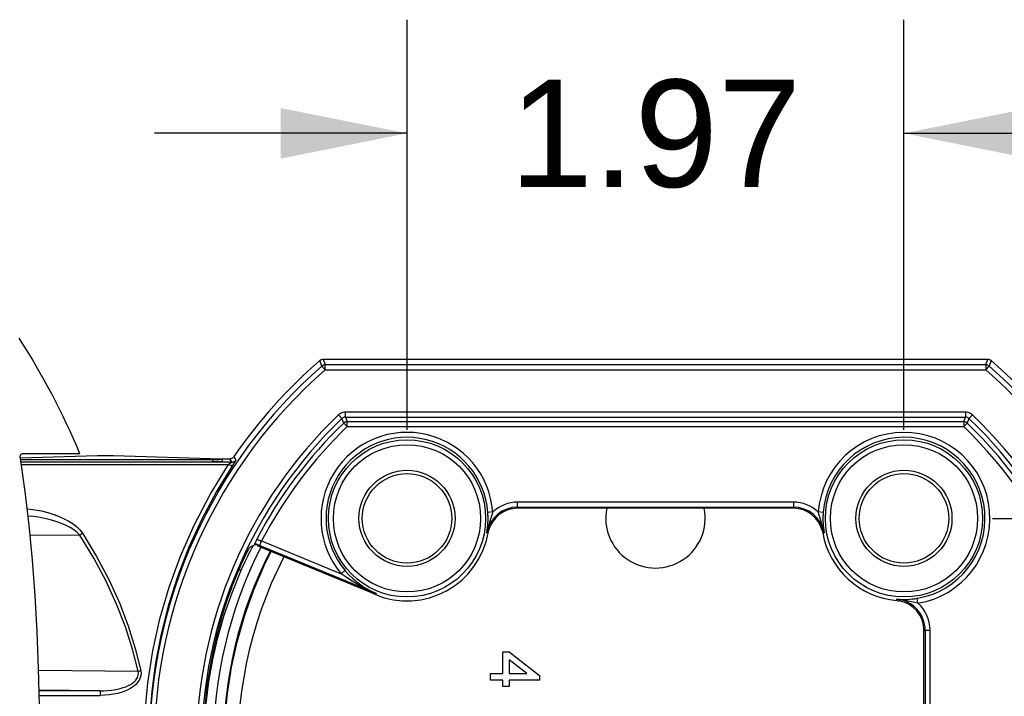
# Model space of a CAD drawing. Header units: inches. Extents: x 0 to 85, y 0 to 55.
# Tile 11 of 115: x 43.4 to 47.3, y 7.4 to 10.1. Entities that reach past the tile are written whole.
import ezdxf

# ---------------------------------------------------------------- set-up
doc = ezdxf.new("R2010")
doc.units = ezdxf.units.IN
doc.header["$LTSCALE"] = 4.675
doc.header["$MEASUREMENT"] = 0
doc.layers.get('0').update_dxf_attribs({"linetype": 'CONTINUOUS'})
for name, color, linetype in [('_15034', 7, 'CONTINUOUS'), ('_15875', 7, 'CONTINUOUS'), ('_52387', 7, 'CONTINUOUS'), ('_56254', 7, 'CONTINUOUS'), ('_62843', 7, 'CONTINUOUS')]:
    doc.layers.add(name, color=color, linetype=linetype)
doc.styles.get("Standard").update_dxf_attribs({"font": 'arial.ttf'})
doc.dimstyles.new('DIMSTYLE_1', dxfattribs={"dimtxt": 0.425, "dimasz": 0.5, "dimexe": 0.09, "dimexo": 0.07, "dimgap": 0.0425, "dimtad": 0, "dimtih": 1, "dimtoh": 1, "dimdec": 3, "dimzin": 4, "dimdsep": 46, "dimtxsty": 'Standard', "dimblk": '_FILLED', "dimblk1": '_FILLED', "dimblk2": '_FILLED', "dimcen": 0.09, "dimadec": 3, "dimazin": 1, "dimtfac": 1, "dimtdec": 3, "dimtofl": 0, "dimtmove": 0, "dimatfit": 3, "dimldrblk": '_FILLED', "dimfxl": 0, "dimtolj": 1, "dimtzin": 4, "dimarcsym": 0})

# ---------------------------------------------------------------- blocks, each defined once
blk = doc.blocks.new('_FILLED')
at = {"color": 0, "linetype": 'ByBlock'}
blk.add_solid([(0, 0), (-1, 0.2), (-1, -0.2)], dxfattribs=at)
blk = doc.blocks.new('*D8')
at = {"color": 2, "linetype": 'Continuous'}
for p, q in [((48.7565, 8.0899), (48.7565, 9.0899)), ((47.2585, 8.0899), (49.2065, 8.0899)), ((47.2585, 6.2789), (49.2065, 6.2789)), ((48.7565, 6.2789), (48.7565, 5.2789))]:
    blk.add_line(p, q, dxfattribs=at)
at = {"color": 2, "linetype": 'Continuous', "xscale": 0.5, "yscale": 0.5, "zscale": 0.5}
for p, rotation in [((48.7565, 8.0899), 270), ((48.7565, 6.2789), 90)]:
    blk.add_blockref('_FILLED', p, dxfattribs=dict(at, rotation=rotation))
at = {"color": 2, "linetype": 'Continuous', "insert": (48.7565, 7.3969), "char_height": 0.425, "width": 1.154926, "attachment_point": 2, "line_spacing_factor": 0.9}
blk.add_mtext('1.81', dxfattribs=at)
blk = doc.blocks.new('*D9')
at = {"color": 2, "linetype": 'Continuous'}
for p, q in [((44.94, 8.4399), (44.94, 10.0647)), ((46.9085, 8.4399), (46.9085, 10.0647)), ((44.94, 9.6147), (43.94, 9.6147)), ((46.9085, 9.6147), (47.9085, 9.6147))]:
    blk.add_line(p, q, dxfattribs=at)
at = {"color": 2, "linetype": 'Continuous', "xscale": 0.5, "yscale": 0.5, "zscale": 0.5}
blk.add_blockref('_FILLED', (44.94, 9.6147), dxfattribs=at)
at = {"color": 2, "linetype": 'Continuous', "xscale": 0.5, "yscale": 0.5, "zscale": 0.5, "rotation": 180}
blk.add_blockref('_FILLED', (46.9085, 9.6147), dxfattribs=at)
at = {"color": 2, "linetype": 'Continuous', "insert": (45.9242, 9.8272), "char_height": 0.425, "width": 1.154926, "attachment_point": 2, "line_spacing_factor": 0.9}
blk.add_mtext('1.97', dxfattribs=at)

msp = doc.modelspace()

# ---------------------------------------------------------------- linework, layer by layer
at = {"layer": '_15034', "color": 7, "linetype": 'Continuous'}
for p, q in [((45.319, 7.5607), (45.3443, 7.5607)), ((45.319, 7.4749), (45.319, 7.5607)), ((45.3443, 7.5607), (45.4654, 7.4673)), ((45.4152, 7.4749), (45.3443, 7.5296)), ((45.3443, 7.5296), (45.3443, 7.4749)), ((45.2711, 7.4749), (45.319, 7.4749)), ((45.2711, 7.4497), (45.2711, 7.4749)), ((45.319, 7.4497), (45.2711, 7.4497)), ((45.319, 7.4244), (45.319, 7.4497)), ((45.3443, 7.4749), (45.4152, 7.4749)), ((45.4654, 7.4497), (45.3443, 7.4497)), ((45.3443, 7.4497), (45.3443, 7.4244)), ((45.4654, 7.4673), (45.4654, 7.4497)), ((45.3443, 7.4244), (45.319, 7.4244))]:
    msp.add_line(p, q, dxfattribs=at)
for points in [[(44.2155, 7.1844), (44.2188, 7.2903), (44.2286, 7.3959), (44.245, 7.5007), (44.2679, 7.6043), (44.2971, 7.7064), (44.3326, 7.8062), (44.3737, 7.9026), (44.4016, 7.9585)], [(44.4522, 7.9377), (44.4494, 7.9324), (44.425, 7.8825), (44.4024, 7.8319), (44.3815, 7.7805), (44.3623, 7.7284), (44.3448, 7.6757), (44.3291, 7.6224), (44.3152, 7.5685), (44.3032, 7.5143), (44.293, 7.4601), (44.2847, 7.4057), (44.2782, 7.3512)]]:
    msp.add_lwpolyline(points, dxfattribs=at)
for centre, radius, start, end in [((45.9242, 8.0899), 0.1969, 168.334, 11.659), ((45.9242, 7.1844), 1.752, 153.1849, 206.8151), ((45.9242, 7.1844), 1.7126, 153.0622, 206.9378)]:
    msp.add_arc(centre, radius, start, end, dxfattribs=at)
at = {"layer": '_15875', "color": 7, "linetype": 'Continuous'}
msp.add_line((43.6445, 8.3458), (43.4163, 8.3458), dxfattribs=at)
for points in [[(43.4086, 8.3269), (43.4082, 8.331), (43.4081, 8.3346), (43.4085, 8.3379), (43.4092, 8.3406), (43.4104, 8.3428), (43.4119, 8.3444), (43.4139, 8.3455), (43.4163, 8.3458)], [(43.484, 7.2041), (43.4836, 7.35), (43.4807, 7.4958), (43.4752, 7.6408), (43.4672, 7.7842), (43.4566, 7.9249), (43.4434, 8.0626), (43.4274, 8.1968), (43.4086, 8.3269)]]:
    msp.add_lwpolyline(points, dxfattribs=at)
msp.add_arc((40.9214, 7.2041), 2.9528, 22.7472, 32.7972, dxfattribs=at)
at = {"layer": '_52387', "color": 7, "linetype": 'Continuous'}
for p, q in [((43.4091, 8.3235), (44.1701, 8.3235)), ((43.4105, 8.3136), (44.1701, 8.3136)), ((43.7246, 8.3375), (43.7176, 8.3374)), ((43.7327, 8.3376), (43.7246, 8.3375)), ((43.7416, 8.3376), (43.7327, 8.3376)), ((43.7508, 8.3376), (43.7416, 8.3376)), ((43.7596, 8.3376), (43.7508, 8.3376)), ((43.7678, 8.3375), (43.7596, 8.3376)), ((44.2042, 8.3245), (43.7777, 8.3374)), ((44.1701, 8.3235), (44.1792, 8.3235)), ((44.1701, 8.3235), (44.1701, 8.3136)), ((44.1792, 8.3136), (44.1701, 8.3136)), ((44.1792, 8.3235), (44.1878, 8.3235)), ((44.1878, 8.3137), (44.1792, 8.3136)), ((44.1878, 8.3235), (44.1955, 8.3236)), ((44.1955, 8.3138), (44.1878, 8.3137)), ((44.1955, 8.3236), (44.2017, 8.3237)), ((44.2017, 8.3139), (44.1955, 8.3138)), ((44.2095, 8.3143), (44.2095, 8.3241))]:
    msp.add_line(p, q, dxfattribs=at)
for points in [[(43.7176, 8.3374), (43.7146, 8.3374), (43.4086, 8.3281)], [(43.7777, 8.3374), (43.7748, 8.3374), (43.7678, 8.3375)], [(44.2017, 8.3237), (44.2042, 8.3238), (44.2063, 8.3239), (44.2078, 8.3239), (44.2089, 8.324), (44.2094, 8.3241), (44.2095, 8.3241)], [(44.2095, 8.3143), (44.2094, 8.3143), (44.2089, 8.3142), (44.2078, 8.3141), (44.2063, 8.314), (44.2042, 8.314), (44.2017, 8.3139)], [(44.2095, 8.3241), (44.2094, 8.3242), (44.2089, 8.3243), (44.2078, 8.3243), (44.2063, 8.3244), (44.2042, 8.3245)]]:
    msp.add_lwpolyline(points, dxfattribs=at)
at = {"layer": '_56254', "color": 7, "linetype": 'Continuous'}
msp.add_line((43.4109, 8.3282), (43.4086, 8.3282), dxfattribs=at)
at = {"layer": '_62843', "color": 7, "linetype": 'Continuous'}
for p, q in [((44.6027, 8.693), (44.5945, 8.715)), ((44.6074, 8.7198), (47.2411, 8.7198)), ((44.6074, 8.7198), (44.6156, 8.6978)), ((47.2328, 8.6978), (44.6156, 8.6978)), ((44.6156, 8.6782), (44.6156, 8.6978)), ((47.2328, 8.6978), (47.2411, 8.7198)), ((47.2328, 8.6978), (47.2328, 8.6782)), ((47.254, 8.715), (47.2458, 8.693)), ((44.6156, 8.6782), (44.6027, 8.693)), ((44.6156, 8.6782), (47.2328, 8.6782)), ((47.2458, 8.693), (47.2328, 8.6782)), ((47.1524, 8.5103), (44.696, 8.5103)), ((44.696, 8.4907), (44.696, 8.5103)), ((47.1524, 8.5103), (47.1524, 8.4907)), ((44.6688, 8.4994), (44.6824, 8.4852)), ((44.6896, 8.4673), (44.6824, 8.4852)), ((44.6896, 8.4673), (44.7032, 8.4531)), ((44.696, 8.4907), (47.1524, 8.4907)), ((44.696, 8.4907), (44.7032, 8.4728)), ((47.1453, 8.4728), (44.7032, 8.4728)), ((44.7032, 8.4531), (44.7032, 8.4728)), ((47.1453, 8.4728), (47.1524, 8.4907)), ((47.1453, 8.4728), (47.1453, 8.4531)), ((47.1589, 8.4673), (47.1453, 8.4531)), ((47.166, 8.4852), (47.1589, 8.4673)), ((47.166, 8.4852), (47.1796, 8.4994)), ((44.7032, 8.4531), (47.1453, 8.4531)), ((44.2456, 8.3122), (43.4107, 8.3122)), ((44.1496, 8.3261), (44.2383, 8.3261)), ((44.2456, 8.3122), (44.2383, 8.3261)), ((44.2565, 8.3121), (44.2498, 8.302)), ((44.2545, 8.3347), (44.2619, 8.3208)), ((43.4121, 8.3027), (44.2335, 8.3027)), ((44.236, 8.3047), (44.2335, 8.3027)), ((46.4706, 8.1541), (45.3778, 8.1541)), ((45.3778, 8.1296), (45.3778, 8.1541)), ((46.4706, 8.1541), (46.4706, 8.1296)), ((45.2797, 8.1151), (45.26, 8.1136)), ((45.3778, 8.1345), (46.4706, 8.1345)), ((46.4706, 8.1296), (45.3778, 8.1296)), ((46.5884, 8.1136), (46.5688, 8.1151)), ((45.2616, 8.0321), (45.262, 8.0343)), ((45.2619, 8.0336), (45.2628, 8.0386)), ((45.2622, 8.0356), (45.2627, 8.038)), ((45.2628, 8.0386), (45.2634, 8.0417)), ((46.5849, 8.0423), (46.5849, 8.0423)), ((46.5849, 8.0423), (46.5851, 8.0417)), ((46.5851, 8.0417), (46.5855, 8.0393)), ((46.5851, 8.0417), (46.5858, 8.038)), ((46.5855, 8.0393), (46.5859, 8.0372)), ((46.5858, 8.038), (46.586, 8.0367)), ((46.5859, 8.0372), (46.5864, 8.0347)), ((46.5862, 8.036), (46.5867, 8.0332)), ((43.6437, 8.0237), (43.4473, 8.0215)), ((44.3565, 7.9823), (44.364, 8.0005)), ((44.364, 8.0005), (44.6793, 7.8707)), ((45.2616, 8.0321), (45.2565, 8.033)), ((46.5867, 8.0332), (46.5869, 8.0321)), ((46.5869, 8.0321), (46.5919, 8.033)), ((44.3162, 7.9745), (44.3273, 7.9807)), ((44.3273, 7.9807), (44.3385, 7.9868)), ((44.3433, 7.9878), (44.3372, 7.9903)), ((44.3385, 7.9868), (44.3372, 7.9903)), ((44.3385, 7.9868), (44.3494, 7.9849)), ((44.3497, 7.9851), (44.3433, 7.9878)), ((44.3494, 7.9849), (44.3494, 7.98)), ((44.3593, 7.9759), (44.3494, 7.98)), ((44.8176, 7.7925), (44.3497, 7.9851)), ((44.7967, 7.7959), (44.3593, 7.9759)), ((44.2468, 7.7955), (44.2829, 7.8843)), ((44.2829, 7.8843), (44.2724, 7.8843)), ((44.6943, 7.8834), (44.6793, 7.8707)), ((44.7998, 7.7945), (44.7967, 7.7959)), ((44.8032, 7.793), (44.7998, 7.7945)), ((44.8069, 7.7914), (44.8032, 7.793)), ((44.8111, 7.7896), (44.8069, 7.7914)), ((44.8156, 7.7878), (44.8111, 7.7896)), ((44.8176, 7.7925), (44.8156, 7.7878)), ((46.8796, 7.7644), (46.88, 7.7696)), ((46.8796, 7.7644), (46.8818, 7.7642)), ((46.88, 7.7696), (46.8815, 7.7695)), ((46.8958, 7.7678), (46.88, 7.7696)), ((46.8811, 7.7643), (46.8861, 7.7638)), ((46.884, 7.764), (46.8862, 7.7638)), ((46.8861, 7.7638), (46.8893, 7.7635)), ((46.8862, 7.7638), (46.8887, 7.7635)), ((46.8893, 7.7635), (46.8899, 7.7634)), ((46.9639, 7.7538), (46.9607, 7.7733)), ((46.9876, 7.6468), (47.0121, 7.6468)), ((46.9876, 6.722), (46.9876, 7.6468)), ((46.9924, 7.6468), (46.9924, 6.722)), ((47.0121, 6.722), (47.0121, 7.6468)), ((43.4808, 7.4887), (43.8746, 7.4842)), ((43.7249, 7.4067), (43.4824, 7.4094)), ((43.7249, 7.4067), (43.4825, 7.4067)), ((43.4828, 7.3889), (43.7249, 7.3889)), ((43.7249, 7.4067), (43.7249, 7.3889))]:
    msp.add_line(p, q, dxfattribs=at)
for points in [[(44.5945, 8.715), (44.5963, 8.7164), (44.5984, 8.7176), (44.6005, 8.7186), (44.6027, 8.7193), (44.6051, 8.7197), (44.6074, 8.7198)], [(44.6156, 8.6978), (44.6133, 8.6977), (44.611, 8.6973), (44.6087, 8.6966), (44.6066, 8.6956), (44.6045, 8.6944), (44.6027, 8.693)], [(47.2458, 8.693), (47.2439, 8.6944), (47.2419, 8.6956), (47.2398, 8.6966), (47.2375, 8.6973), (47.2352, 8.6977), (47.2328, 8.6978)], [(47.2411, 8.7198), (47.2434, 8.7197), (47.2457, 8.7193), (47.248, 8.7186), (47.2501, 8.7176), (47.2521, 8.7164), (47.254, 8.715)], [(44.696, 8.5103), (44.691, 8.51), (44.6861, 8.5091), (44.6814, 8.5075), (44.6769, 8.5054), (44.6727, 8.5027), (44.6688, 8.4994)], [(47.1796, 8.4994), (47.1758, 8.5027), (47.1716, 8.5054), (47.1671, 8.5075), (47.1623, 8.5091), (47.1575, 8.51), (47.1524, 8.5103)], [(44.696, 8.4907), (44.6935, 8.4905), (44.6911, 8.49), (44.6887, 8.4892), (44.6864, 8.4882), (44.6843, 8.4868), (44.6824, 8.4852)], [(44.7032, 8.4728), (44.7007, 8.4726), (44.6982, 8.4721), (44.6959, 8.4714), (44.6936, 8.4703), (44.6915, 8.4689), (44.6896, 8.4673)], [(47.1589, 8.4673), (47.157, 8.4689), (47.1549, 8.4703), (47.1526, 8.4714), (47.1502, 8.4721), (47.1478, 8.4726), (47.1453, 8.4728)], [(47.166, 8.4852), (47.1641, 8.4868), (47.162, 8.4882), (47.1598, 8.4892), (47.1574, 8.49), (47.1549, 8.4905), (47.1524, 8.4907)], [(44.2456, 8.3122), (44.2454, 8.312), (44.2448, 8.3115), (44.2437, 8.3106), (44.2423, 8.3095), (44.2405, 8.3081), (44.236, 8.3047)], [(44.2383, 8.3261), (44.2415, 8.3264), (44.2446, 8.3272), (44.2475, 8.3284), (44.2501, 8.3301), (44.2525, 8.3322), (44.2545, 8.3347)], [(44.2456, 8.3122), (44.2488, 8.3125), (44.2519, 8.3133), (44.2548, 8.3145), (44.2575, 8.3162), (44.2599, 8.3183), (44.2619, 8.3208)], [(44.2619, 8.3208), (44.2616, 8.3202), (44.2606, 8.3186), (44.2589, 8.3158), (44.2565, 8.3121)], [(44.2335, 6.0661), (44.1605, 6.1856), (44.0969, 6.3069), (44.0431, 6.429), (43.9981, 6.5523), (43.9615, 6.6774), (43.9331, 6.8033), (43.913, 6.9295), (43.901, 7.0562), (43.897, 7.184), (43.901, 7.3119), (43.913, 7.4389), (43.9331, 7.5654), (43.9615, 7.6916), (43.9983, 7.8169), (44.0434, 7.9406), (44.0974, 8.0629), (44.1608, 8.1839), (44.2335, 8.3027)], [(44.2498, 8.302), (44.1847, 8.1956), (44.1268, 8.0865), (44.0761, 7.9753), (44.0325, 7.8623), (43.9958, 7.7473), (43.9663, 7.632), (43.9441, 7.5179), (43.9286, 7.4051), (43.9196, 7.2938), (43.9166, 7.1844)], [(44.2335, 8.3027), (44.237, 8.3013), (44.2404, 8.3003), (44.2435, 8.2998), (44.2462, 8.3), (44.2484, 8.3007), (44.2498, 8.302)], [(43.4357, 8.1273), (43.4382, 8.1271), (43.466, 8.1241), (43.4923, 8.1193), (43.5172, 8.1131), (43.5406, 8.1058), (43.5624, 8.0975), (43.5826, 8.0884), (43.601, 8.0784), (43.6176, 8.0677), (43.6322, 8.0563), (43.6445, 8.0442), (43.6544, 8.0314)], [(45.2797, 8.1151), (45.2759, 8.1028), (45.2719, 8.0902), (45.2677, 8.077), (45.2635, 8.0632), (45.2597, 8.0486), (45.2565, 8.033)], [(45.261, 8.0899), (45.2609, 8.094), (45.2608, 8.098), (45.2607, 8.102), (45.2605, 8.1059), (45.2603, 8.1098), (45.26, 8.1136)], [(46.5919, 8.033), (46.5887, 8.0486), (46.585, 8.0632), (46.5808, 8.0771), (46.5765, 8.0902), (46.5725, 8.1029), (46.5688, 8.1151)], [(46.5884, 8.1136), (46.5882, 8.1098), (46.5879, 8.1059), (46.5878, 8.102), (46.5876, 8.098), (46.5875, 8.094), (46.5875, 8.0899)], [(43.6437, 8.0237), (43.6332, 8.0343), (43.6206, 8.0442), (43.6061, 8.0534), (43.5898, 8.0618), (43.572, 8.0695), (43.5527, 8.0766), (43.532, 8.0829), (43.51, 8.0885), (43.4867, 8.0932), (43.4622, 8.0969), (43.439, 8.0991)], [(45.2565, 8.033), (45.258, 8.0426), (45.2591, 8.0521), (45.26, 8.0616), (45.2606, 8.071), (45.2609, 8.0805), (45.261, 8.0899)], [(46.5875, 8.0899), (46.5875, 8.0805), (46.5879, 8.071), (46.5885, 8.0616), (46.5893, 8.0521), (46.5905, 8.0426), (46.5919, 8.033)], [(45.2627, 8.038), (45.2632, 8.0405), (45.2633, 8.0411)], [(45.2635, 8.0423), (45.2635, 8.0423), (45.2635, 8.0421), (45.2634, 8.0419), (45.2634, 8.0417)], [(46.5851, 8.0417), (46.585, 8.0419), (46.585, 8.0421), (46.5849, 8.0423)], [(43.6437, 8.0237), (43.6453, 8.0251), (43.647, 8.0265), (43.6487, 8.0278), (43.6506, 8.0291), (43.6525, 8.0303), (43.6544, 8.0314)], [(43.8746, 7.4842), (43.853, 7.5714), (43.8247, 7.66), (43.7899, 7.7502), (43.7483, 7.8413), (43.6995, 7.9324), (43.6437, 8.0237)], [(43.6544, 8.0314), (43.7102, 7.9395), (43.7589, 7.8475), (43.8005, 7.7557), (43.8353, 7.6647), (43.8636, 7.5751), (43.8853, 7.4869)], [(44.3452, 8.0071), (44.3429, 8.0025), (44.341, 7.9985), (44.3393, 7.9952), (44.3381, 7.9926), (44.3374, 7.991), (44.3372, 7.9903)], [(44.3452, 8.0071), (44.3455, 8.0068), (44.3466, 8.0064), (44.3483, 8.0057), (44.3506, 8.0049), (44.3535, 8.0039), (44.3567, 8.0028), (44.3603, 8.0017), (44.364, 8.0005)], [(44.8156, 7.7877), (44.85, 7.7758), (44.8855, 7.7677), (44.9217, 7.7637), (44.9581, 7.7636), (44.9942, 7.7677), (45.0297, 7.7757), (45.0641, 7.7877), (45.097, 7.8033), (45.1279, 7.8226), (45.1565, 7.8451), (45.1823, 7.8707), (45.2052, 7.8991), (45.2248, 7.9297), (45.2408, 7.9624), (45.2532, 7.9967), (45.2616, 8.0321)], [(44.3162, 7.9745), (44.3149, 7.9727), (44.3123, 7.9682), (44.3085, 7.9613), (44.3038, 7.9521), (44.2981, 7.9407), (44.2917, 7.9273), (44.2847, 7.9122), (44.2773, 7.8956), (44.2695, 7.8777), (44.2616, 7.8585), (44.2535, 7.8382), (44.2454, 7.8171)], [(44.315, 7.9523), (44.3213, 7.9645), (44.3268, 7.9748), (44.3313, 7.9828)], [(44.2829, 7.8843), (44.2919, 7.904), (44.3001, 7.9221), (44.3079, 7.9381), (44.315, 7.9523)], [(44.6943, 7.8834), (44.7095, 7.8665), (44.7267, 7.85), (44.746, 7.834), (44.7675, 7.8189), (44.7913, 7.8049), (44.8176, 7.7925)], [(44.8176, 7.7925), (44.7909, 7.8042), (44.7658, 7.8166), (44.7421, 7.8295), (44.7198, 7.8429), (44.6989, 7.8567), (44.6793, 7.8707)], [(44.136, 7.1837), (44.1381, 7.2702), (44.1445, 7.3569), (44.1554, 7.4434), (44.1707, 7.5303), (44.1909, 7.6182), (44.2162, 7.7066), (44.2468, 7.7955)], [(44.7967, 7.7959), (44.7967, 7.7959), (44.7966, 7.7959), (44.7965, 7.796), (44.7964, 7.796), (44.7964, 7.796), (44.7963, 7.7961)], [(46.8815, 7.7695), (46.8906, 7.7689), (46.9011, 7.7687)], [(46.8899, 7.7634), (46.8897, 7.7634), (46.8895, 7.7635), (46.8893, 7.7635)], [(46.9383, 7.7593), (46.9248, 7.7624), (46.9107, 7.7653), (46.8958, 7.7678)], [(46.9011, 7.7687), (46.9113, 7.7687), (46.9215, 7.7691), (46.9316, 7.7697), (46.9415, 7.7706), (46.9512, 7.7718), (46.9607, 7.7733)], [(46.9639, 7.7538), (46.9513, 7.7565), (46.9383, 7.7593)], [(43.8853, 7.4869), (43.8865, 7.4773), (43.8859, 7.4678), (43.8834, 7.4581), (43.8791, 7.4488), (43.873, 7.4399), (43.8654, 7.4317), (43.8563, 7.4241), (43.846, 7.4172), (43.8344, 7.4109), (43.8216, 7.4054), (43.8079, 7.4006), (43.7933, 7.3966), (43.7776, 7.3933), (43.761, 7.3909), (43.7435, 7.3894), (43.7249, 7.3889)], [(43.7249, 7.4067), (43.7397, 7.407), (43.7539, 7.4078), (43.7675, 7.4092), (43.7804, 7.4111), (43.7927, 7.4134), (43.8044, 7.4162), (43.8154, 7.4195), (43.8258, 7.4233), (43.8355, 7.4274), (43.8444, 7.4321), (43.8525, 7.4373), (43.8596, 7.443), (43.8656, 7.4491), (43.8704, 7.4557), (43.8737, 7.4627), (43.8756, 7.4699), (43.8758, 7.4771), (43.8746, 7.4842)], [(43.8746, 7.4842), (43.8762, 7.4847), (43.8779, 7.4852), (43.8797, 7.4856), (43.8815, 7.4861), (43.8834, 7.4865), (43.8853, 7.4869)]]:
    msp.add_lwpolyline(points, dxfattribs=at)
for centre, radius in [((44.94, 8.0899), 0.3113), ((46.9085, 8.0899), 0.3113), ((44.94, 8.0899), 0.2916), ((46.9085, 8.0899), 0.2916), ((44.94, 8.0899), 0.1902), ((46.9085, 8.0899), 0.1902), ((44.94, 8.0899), 0.1772), ((46.9085, 8.0899), 0.1772)]:
    msp.add_circle(centre, radius, dxfattribs=at)
for centre, radius, start, end in [((45.9242, 7.1844), 2.0276, 130.9832, 145.4373), ((45.9242, 7.1844), 2.0276, 310.9832, 49.0168), ((45.9242, 7.1844), 2.0056, 131.2198, 228.7802), ((45.9242, 7.1844), 1.9859, 131.2198, 228.7802), ((45.9242, 7.1844), 1.9859, 311.2198, 48.7802), ((45.9242, 7.1844), 2.0056, 311.2198, 48.7802), ((45.9242, 7.1844), 1.8181, 133.6706, 226.3294), ((45.9242, 7.1844), 1.7984, 133.6706, 226.3294), ((45.9242, 7.1844), 1.7805, 133.9032, 152.4813), ((45.9242, 7.1844), 1.7805, 313.9032, 46.0968), ((45.9242, 7.1844), 1.7984, 313.6706, 46.3294), ((45.9242, 7.1844), 1.8181, 313.6706, 46.3294), ((45.9242, 7.1844), 1.7608, 133.9032, 152.3881), ((44.94, 8.0899), 0.3406, 4.2381, 220.0534), ((46.9085, 8.0899), 0.3406, 279.3556, 175.7619), ((45.9242, 7.1844), 1.7608, 313.9032, 46.0968), ((44.94, 8.0899), 0.3209, 4.2381, 220.0534), ((46.9085, 8.0899), 0.3209, 279.3556, 175.7619), ((45.3778, 8.0112), 0.143, 90, 133.3727), ((46.4706, 8.0112), 0.143, 46.6273, 90), ((45.3778, 8.0112), 0.1233, 90, 169.8054), ((45.3778, 8.0112), 0.1185, 90, 165.0559), ((46.4706, 8.0112), 0.1233, 10.1946, 90), ((46.4706, 8.0112), 0.1185, 14.9441, 90), ((46.9085, 8.0899), 0.3268, 190.1946, 264.9229), ((46.8691, 7.6468), 0.1233, 0, 84.9229), ((46.8691, 7.6468), 0.1185, 0, 80.1734), ((46.8691, 7.6468), 0.143, 0, 48.4902)]:
    msp.add_arc(centre, radius, start, end, dxfattribs=at)
msp.add_ellipse((45.9448, 7.1844), major_axis=(1.8133, 0), ratio=0.999936, start_param=2.785181, end_param=3.498005, dxfattribs=at)

# ---------------------------------------------------------------- dimensions: what is measured, and where the dimension line sits
at = {"color": 2, "linetype": 'Continuous'}
for base, p1, p2, angle, picture, middle in [((44.93998, 9.614704), (46.908484, 8.369921), (44.93998, 8.369921), 180, '*D9', (45.94264, 9.612334)), ((48.7565, 8.0899), (47.1885, 6.2789), (47.1885, 8.0899), 90, '*D8', (48.7338, 7.182))]:
    dim = msp.add_linear_dim(base=base, p1=p1, p2=p2, angle=angle, text='<>\\P[]', dimstyle='DIMSTYLE_1', dxfattribs=at)
    dim.commit()
    dim.dimension.update_dxf_attribs({"geometry": picture, "text_midpoint": middle, "dimtype": 160})

doc.saveas('drawing.dxf')
